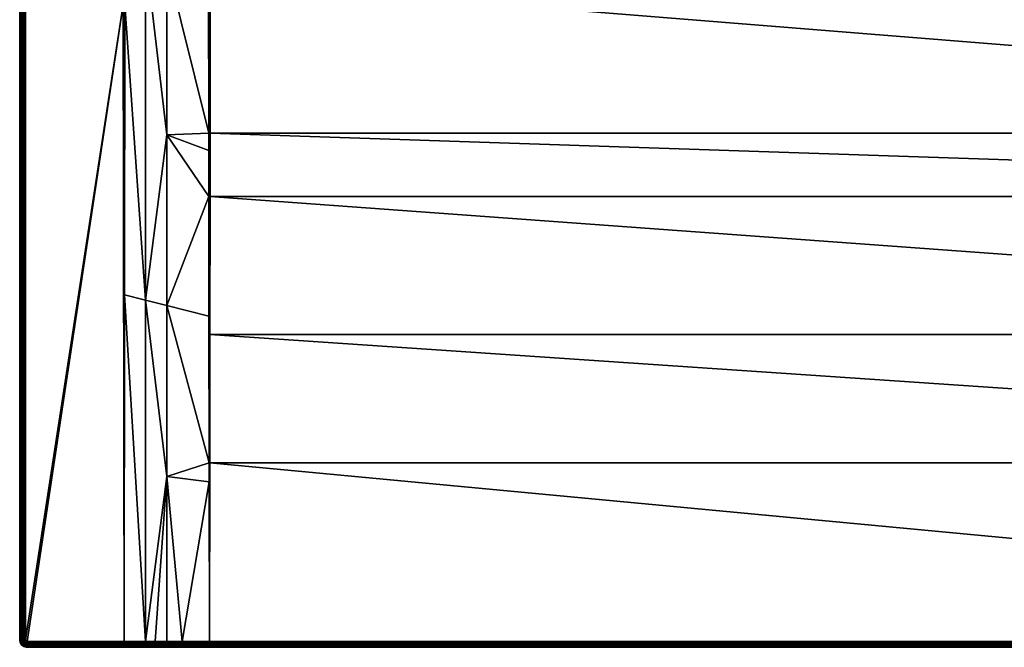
# Model space of a CAD drawing. Header units: centimetres. Extents: x 0 to 1200, y -800 to 0.
# Tile 1 of 24: x 0 to 519, y -800 to -469. Entities that reach past the tile are written whole.
import ezdxf

# ---------------------------------------------------------------- set-up
doc = ezdxf.new("R2010")
doc.units = ezdxf.units.CM
doc.layers.get('0').update_dxf_attribs({"color": 133})

msp = doc.modelspace()

# ---------------------------------------------------------------- meshes
at = {"color": 254}
mesh = msp.add_polyface(dxfattribs=at)
corners = [(99.85, -702.74, 25.69), (99.75, -625.57, 22.67), (77.5, -619.98, 26.24), (99.67, -562.45, 20.19), (77.5, -529.96, 24.65), (99.64, -538.3, 19.4), (99.63, -529.21, 19.1), (66.25, -617.16, 28.12), (66.25, -796.97, 29.97), (77.5, -709.99, 28.06), (71.4, -796.95, 29.95), (77.5, -796.93, 29.93), (55, -797, 30), (55.21, -614.38, 29.94), (55.39, -461.37, 29.89), (99.86, -712.81, 26.14), (66.25, -434.3, 26.71), (0, -796, 27), (0, -4, 0), (0, -796, 0), (4, -797, 30), (54.59, -461.37, 30), (3, -796, 30), (100, -796.87, 29.86), (100, -702.74, 25.68), (100.15, -702.74, 25.68), (100.24, -635.24, 23), (100, -562.45, 20.13), (100, -529.22, 19.03), (100.34, -562.45, 20.11), (100.38, -529.22, 19.01), (55, -461.37, 29.97), (2.53, -4, 29.96), (2.53, -796, 29.96), (2.07, -4, 29.85), (2.07, -796, 29.85), (1.64, -4, 29.67), (1.64, -796, 29.67), (1.24, -4, 29.43), (1.24, -796, 29.43), (0.88, -4, 29.12), (0.88, -796, 29.12), (0.57, -4, 28.76), (0.57, -796, 28.76), (0.33, -4, 28.36), (0.33, -796, 28.36), (0.15, -4, 27.93), (0.15, -796, 27.93), (0.04, -4, 27.47), (0.04, -796, 27.47), (0, -4, 27)]
mesh.append_faces([[corners[k] for k in face] for face in [(0, 1, 2, 0), (2, 1, 3, 2), (2, 3, 4, 2), (4, 3, 5, 4), (4, 5, 6, 4), (7, 8, 9, 7), (9, 8, 10, 9), (9, 10, 11, 9), (12, 8, 13, 12), (13, 8, 7, 13), (13, 7, 14, 13), (15, 0, 9, 15), (9, 0, 2, 9), (9, 2, 7, 9), (7, 2, 4, 7), (7, 4, 16, 7), (17, 18, 19, 17), (20, 12, 21, 20), (22, 20, 21, 22), (23, 24, 15, 23), (23, 25, 24, 23), (24, 25, 26, 24), (24, 26, 27, 24), (27, 1, 24, 27), (24, 1, 0, 24), (24, 0, 15, 24), (28, 5, 27, 28), (27, 5, 3, 27), (27, 3, 1, 27), (26, 29, 27, 26), (27, 29, 30, 27), (27, 30, 28, 27), (13, 14, 31, 13), (12, 13, 31, 12), (12, 31, 21, 12), (22, 32, 33, 22), (33, 34, 35, 33), (35, 36, 37, 35), (37, 38, 39, 37), (39, 40, 41, 39), (41, 42, 43, 41), (43, 44, 45, 43), (45, 46, 47, 45), (47, 48, 49, 47), (49, 50, 17, 49)]], dxfattribs={"vtx3": -1, "color": 254})
mesh = msp.add_polyface(dxfattribs=at)
corners = [(99.54, -300, 15.15), (77.5, -349.89, 22.68), (99.54, -363.66, 15.6), (77.5, -439.93, 23.42), (99.56, -431.26, 16.55), (99.54, -382.69, 15.73), (77.5, -529.96, 24.65), (99.63, -529.21, 19.1), (99.58, -450.99, 17.06), (55.39, -461.37, 29.89), (66.25, -617.16, 28.12), (66.25, -434.3, 26.71), (55.4, -428.86, 29.89), (55.45, -243.32, 29.85), (3, -796, 30), (54.59, -461.37, 30), (3, -4, 30), (100.48, -382.69, 15.58), (100.01, -382.69, 15.62), (100.01, -431.26, 16.45), (100, -529.22, 19.03), (100.38, -529.22, 19.01), (100.44, -448.88, 16.88), (100.46, -431.26, 16.41), (99.64, -538.3, 19.4), (100.01, -300, 15.04), (100.49, -300, 15), (55, -461.37, 29.97), (54.99, -198.97, 29.96), (54.51, -198.97, 30), (2.53, -4, 29.96), (2.53, -796, 29.96), (2.07, -4, 29.85), (2.07, -796, 29.85), (1.64, -4, 29.67), (1.64, -796, 29.67), (1.24, -4, 29.43), (1.24, -796, 29.43), (0.88, -4, 29.12), (0.88, -796, 29.12), (0.57, -4, 28.76), (0.57, -796, 28.76), (0.33, -4, 28.36), (0.33, -796, 28.36), (0.15, -4, 27.93), (0.15, -796, 27.93), (0.04, -4, 27.47), (0.04, -796, 27.47), (0, -4, 27)]
mesh.append_faces([[corners[k] for k in face] for face in [(0, 1, 2, 0), (3, 4, 5, 3), (6, 7, 3, 6), (3, 7, 8, 3), (3, 8, 4, 3), (9, 10, 11, 9), (9, 11, 12, 9), (12, 11, 1, 12), (12, 1, 13, 12), (11, 6, 3, 11), (11, 3, 1, 11), (1, 3, 5, 1), (1, 5, 2, 1), (14, 15, 16, 14), (17, 18, 19, 17), (20, 21, 22, 20), (20, 22, 19, 20), (19, 22, 23, 19), (19, 23, 17, 19), (2, 5, 18, 2), (18, 5, 4, 18), (18, 4, 19, 18), (19, 4, 8, 19), (19, 8, 20, 19), (20, 8, 7, 20), (20, 7, 24, 20), (0, 2, 25, 0), (25, 2, 18, 25), (25, 18, 26, 25), (26, 18, 17, 26), (9, 12, 27, 9), (27, 12, 13, 27), (27, 13, 28, 27), (15, 27, 28, 15), (15, 28, 29, 15), (14, 16, 30, 14), (31, 30, 32, 31), (33, 32, 34, 33), (35, 34, 36, 35), (37, 36, 38, 37), (39, 38, 40, 39), (41, 40, 42, 41), (43, 42, 44, 43), (45, 44, 46, 45), (47, 46, 48, 47)]], dxfattribs={"vtx3": -1, "color": 254})
mesh = msp.add_polyface(dxfattribs=at)
corners = [(582.07, -268.84, 15), (570.7, -264.82, 15), (100.49, -300, 15), (560.16, -258.94, 15), (550.78, -251.36, 15), (542.81, -242.3, 15), (606.03, -270.88, 15), (593.97, -270.88, 15), (536.48, -232.03, 15), (531.98, -220.83, 15), (100.49, -237.06, 15), (529.44, -209.04, 15), (528.93, -196.98, 15), (99.54, -237.06, 15.15), (77.5, -259.84, 22.5), (99.54, -276.34, 15.15), (99.54, -300, 15.15), (77.5, -349.89, 22.68), (55.45, -243.32, 29.85), (77.49, -86.25, 22.5), (0, -4, 27), (0, -4, 0), (0, -796, 27), (536.18, -225.65, 14.4), (533.99, -220.21, 14.4), (533.52, -220.36, 14.66), (532.76, -214.49, 14.4), (531.53, -208.77, 14.4), (531.04, -208.83, 14.66), (531.28, -202.92, 14.4), (531.03, -197.07, 14.4), (530.54, -197.05, 14.66), (530.02, -197.03, 14.85), (530.52, -208.9, 14.85), (529.48, -197, 14.96), (533.03, -220.51, 14.85), (529.99, -208.97, 14.96), (532.51, -220.67, 14.96), (536.97, -231.78, 14.96), (100.01, -300, 15.04), (100.01, -237.06, 15.04), (100.49, -105.86, 15), (100.01, -105.86, 15.04), (54.99, -198.97, 29.96), (55.46, -198.97, 29.85)]
mesh.append_faces([[corners[k] for k in face] for face in [(0, 1, 2, 0), (1, 3, 2, 1), (2, 3, 4, 2), (2, 4, 5, 2), (2, 6, 7, 2), (2, 7, 0, 2), (5, 8, 2, 5), (2, 8, 9, 2), (2, 9, 10, 2), (10, 9, 11, 10), (10, 11, 12, 10), (13, 14, 15, 13), (15, 14, 16, 15), (16, 14, 17, 16), (18, 17, 14, 18), (18, 14, 19, 18), (20, 21, 22, 20), (23, 24, 25, 23), (26, 27, 28, 26), (29, 30, 31, 29), (27, 29, 28, 27), (28, 29, 31, 28), (28, 31, 32, 28), (24, 26, 25, 24), (25, 26, 28, 25), (25, 28, 33, 25), (33, 28, 32, 33), (33, 32, 34, 33), (35, 25, 33, 35), (35, 33, 36, 35), (36, 33, 34, 36), (36, 34, 12, 36), (37, 35, 36, 37), (37, 36, 11, 37), (11, 36, 12, 11), (38, 37, 9, 38), (9, 37, 11, 9), (39, 2, 10, 39), (39, 10, 40, 39), (40, 10, 41, 40), (16, 39, 15, 16), (15, 39, 40, 15), (15, 40, 13, 15), (13, 40, 42, 13), (43, 18, 44, 43)]], dxfattribs={"vtx3": -1, "color": 254})
mesh = msp.add_polyface(dxfattribs=at)
corners = [(1099.56, -448.88, 16.88), (100.46, -431.26, 16.41), (100.44, -448.88, 16.88), (1099.62, -529.22, 19.01), (100.38, -529.22, 19.01), (1099.66, -562.45, 20.11), (100.34, -562.45, 20.11), (1099.76, -635.24, 23), (100.24, -635.24, 23), (1099.85, -702.74, 25.68), (100.15, -702.74, 25.68), (1100, -796.87, 29.86), (100, -796.87, 29.86), (1099.99, -800, 26.86), (4, -800, 0), (1196, -800, 0), (1100, -702.74, 25.68), (1100, -562.45, 20.13), (1100, -529.22, 19.03), (1099.99, -431.26, 16.45), (1100.02, -800, 26.86), (1099.99, -799.96, 27.34), (1100.01, -799.96, 27.34), (1099.99, -799.84, 27.81), (1100.01, -799.84, 27.81), (1099.99, -799.65, 28.26), (1100.01, -799.65, 28.26), (1099.99, -799.4, 28.67), (1100.01, -799.4, 28.67), (1099.99, -799.07, 29.03), (1100.01, -799.07, 29.03), (1099.99, -798.7, 29.34), (1100.01, -798.7, 29.34), (1099.99, -798.28, 29.58), (1100.01, -798.28, 29.58), (1099.99, -797.82, 29.75), (1100.01, -797.82, 29.75), (1099.99, -797.35, 29.84), (1100.01, -797.35, 29.84), (100.01, -797.35, 29.84), (100.01, -797.82, 29.75), (100.01, -798.28, 29.58), (100.01, -798.7, 29.34), (100.01, -799.07, 29.03), (100.01, -799.4, 28.67), (100.01, -799.65, 28.26), (100.01, -799.84, 27.81), (100.01, -799.96, 27.34), (100.01, -800, 26.86)]
mesh.append_faces([[corners[k] for k in face] for face in [(0, 1, 2, 0), (0, 2, 3, 0), (3, 2, 4, 3), (3, 4, 5, 3), (5, 4, 6, 5), (5, 6, 7, 5), (7, 6, 8, 7), (7, 8, 9, 7), (9, 8, 10, 9), (9, 10, 11, 9), (11, 10, 12, 11), (13, 14, 15, 13), (9, 11, 16, 9), (9, 16, 7, 9), (7, 16, 17, 7), (7, 17, 5, 7), (5, 17, 18, 5), (5, 18, 3, 5), (3, 18, 0, 3), (0, 18, 19, 0), (13, 20, 21, 13), (21, 22, 23, 21), (23, 24, 25, 23), (25, 26, 27, 25), (27, 28, 29, 27), (29, 30, 31, 29), (31, 32, 33, 31), (33, 34, 35, 33), (35, 34, 36, 35), (35, 36, 37, 35), (37, 36, 38, 37), (37, 38, 11, 37), (11, 12, 39, 11), (11, 39, 37, 11), (37, 40, 35, 37), (35, 41, 33, 35), (33, 42, 31, 33), (31, 43, 29, 31), (29, 44, 27, 29), (27, 45, 25, 27), (25, 46, 23, 25), (23, 47, 21, 23), (21, 47, 48, 21), (21, 48, 13, 21)]], dxfattribs={"vtx3": -1, "color": 254})
mesh = msp.add_polyface(dxfattribs=at)
corners = [(85.7, -796.91, 29.91), (99.86, -712.81, 26.14), (77.5, -709.99, 28.06), (77.5, -796.93, 29.93), (85.69, -800, 26.91), (4, -800, 0), (99.98, -800, 26.86), (55, -798.75, 29.44), (55, -798.76, 29.43), (71.4, -798.74, 29.4), (55, -798.34, 29.68), (55, -798.36, 29.67), (71.4, -798.33, 29.64), (55, -797.91, 29.86), (55, -797.93, 29.85), (71.4, -797.89, 29.82), (55, -797.44, 29.97), (55, -797.47, 29.96), (71.4, -797.43, 29.92), (85.69, -799.96, 27.39), (85.7, -797.39, 29.88), (85.7, -797.86, 29.78), (71.4, -800, 26.95), (71.4, -799.96, 27.43), (71.4, -799.85, 27.89), (66.25, -796.97, 29.97), (71.4, -796.95, 29.95), (85.7, -798.31, 29.61), (85.7, -798.72, 29.37), (85.7, -799.09, 29.06), (55, -799.11, 29.13), (71.4, -799.1, 29.09), (85.7, -799.41, 28.7), (55, -799.42, 28.77), (71.4, -799.42, 28.73), (85.69, -799.66, 28.29), (99.99, -799.65, 28.26), (55, -799.67, 28.37), (71.4, -799.67, 28.33), (85.69, -799.85, 27.85), (99.99, -799.84, 27.81), (55, -799.85, 27.93), (99.99, -799.96, 27.34), (55, -799.96, 27.47)]
mesh.append_faces([[corners[k] for k in face] for face in [(0, 1, 2, 0), (0, 2, 3, 0), (4, 5, 6, 4), (7, 8, 9, 7), (10, 11, 12, 10), (13, 14, 15, 13), (16, 17, 18, 16), (19, 4, 6, 19), (3, 20, 0, 3), (3, 18, 20, 3), (20, 18, 21, 20), (22, 4, 23, 22), (23, 4, 19, 23), (23, 19, 24, 23), (25, 16, 18, 25), (25, 18, 26, 25), (26, 18, 3, 26), (17, 13, 18, 17), (18, 13, 15, 18), (18, 15, 21, 18), (21, 15, 27, 21), (14, 10, 15, 14), (15, 10, 12, 15), (15, 12, 27, 15), (27, 12, 28, 27), (12, 7, 9, 12), (12, 9, 28, 12), (28, 9, 29, 28), (9, 30, 31, 9), (9, 31, 29, 9), (29, 31, 32, 29), (31, 33, 34, 31), (31, 34, 32, 31), (32, 34, 35, 32), (32, 35, 36, 32), (34, 37, 38, 34), (34, 38, 35, 34), (35, 38, 39, 35), (35, 39, 40, 35), (38, 41, 24, 38), (38, 24, 39, 38), (39, 24, 19, 39), (39, 19, 42, 39), (43, 22, 23, 43), (43, 23, 24, 43)]], dxfattribs={"vtx3": -1, "color": 254})
mesh = msp.add_polyface(dxfattribs=at)
corners = [(100, -796.87, 29.86), (99.86, -712.81, 26.14), (85.7, -796.91, 29.91), (100.01, -800, 26.86), (4, -800, 0), (1099.99, -800, 26.86), (1099.99, -797.35, 29.84), (100.01, -797.35, 29.84), (100.01, -797.82, 29.75), (1099.99, -797.82, 29.75), (100.01, -798.28, 29.58), (1099.99, -798.28, 29.58), (100.01, -798.7, 29.34), (1099.99, -798.7, 29.34), (100.01, -799.07, 29.03), (1099.99, -799.07, 29.03), (100.01, -799.4, 28.67), (1099.99, -799.4, 28.67), (100.01, -799.65, 28.26), (1099.99, -799.65, 28.26), (100.01, -799.84, 27.81), (1099.99, -799.84, 27.81), (100.01, -799.96, 27.34), (99.98, -800, 26.86), (99.99, -799.96, 27.34), (99.99, -799.84, 27.81), (99.99, -799.65, 28.26), (99.99, -799.4, 28.67), (99.99, -799.07, 29.03), (99.99, -798.7, 29.34), (99.99, -798.28, 29.58), (99.99, -797.82, 29.75), (99.99, -797.35, 29.84), (85.7, -797.39, 29.88), (85.7, -797.86, 29.78), (85.7, -798.31, 29.61), (85.7, -798.72, 29.37), (85.7, -799.09, 29.06), (85.7, -799.41, 28.7), (85.69, -799.66, 28.29), (85.69, -799.85, 27.85), (85.69, -799.96, 27.39)]
mesh.append_faces([[corners[k] for k in face] for face in [(0, 1, 2, 0), (3, 4, 5, 3), (6, 7, 8, 6), (9, 8, 10, 9), (11, 10, 12, 11), (13, 12, 14, 13), (15, 14, 16, 15), (17, 16, 18, 17), (19, 18, 20, 19), (21, 20, 22, 21), (23, 3, 24, 23), (24, 3, 22, 24), (24, 22, 25, 24), (25, 22, 20, 25), (25, 20, 26, 25), (26, 20, 18, 26), (26, 18, 27, 26), (27, 18, 16, 27), (27, 16, 28, 27), (28, 16, 14, 28), (28, 14, 29, 28), (29, 14, 12, 29), (29, 12, 30, 29), (30, 12, 10, 30), (30, 10, 31, 30), (31, 10, 8, 31), (31, 8, 32, 31), (32, 8, 7, 32), (32, 7, 0, 32), (31, 32, 33, 31), (2, 33, 32, 2), (2, 32, 0, 2), (33, 34, 31, 33), (31, 34, 30, 31), (34, 35, 30, 34), (30, 35, 29, 30), (35, 36, 29, 35), (29, 36, 28, 29), (36, 37, 28, 36), (28, 37, 27, 28), (37, 38, 27, 37), (27, 38, 26, 27), (26, 39, 25, 26), (25, 40, 24, 25), (24, 41, 23, 24)]], dxfattribs={"vtx3": -1, "color": 254})
mesh = msp.add_polyface(dxfattribs=at)
corners = [(0, -796, 27), (0, -796, 0), (0.05, -796.63, 0), (0.05, -796.63, 27), (0.2, -797.24, 0), (0.2, -797.24, 27), (0.44, -797.82, 0), (0.44, -797.82, 27), (1.67, -796.37, 29.67), (1.24, -796, 29.43), (1.27, -796.43, 29.43), (1.75, -796.73, 29.67), (1.37, -796.85, 29.43), (0.88, -796, 29.12), (0.92, -796.49, 29.12), (1.03, -796.96, 29.12), (1.54, -797.25, 29.43), (1.22, -797.42, 29.12), (1.76, -797.62, 29.43), (0.57, -796, 28.76), (0.62, -796.54, 28.76), (0.74, -797.06, 28.76), (0.95, -797.56, 28.76), (1.47, -797.83, 29.12), (0.33, -796, 28.36), (0.37, -796.57, 28.36), (0.51, -797.14, 28.36), (0.73, -797.67, 28.36), (0.15, -796, 27.93), (0.19, -796.6, 27.93), (0.34, -797.19, 27.93), (0.57, -797.75, 27.93), (0.04, -796, 27.47), (0.09, -796.62, 27.47), (0.23, -797.22, 27.47), (0.47, -797.8, 27.47)]
mesh.append_faces([[corners[k] for k in face] for face in [(0, 1, 2, 0), (0, 2, 3, 0), (3, 2, 4, 3), (3, 4, 5, 3), (5, 4, 6, 5), (5, 6, 7, 5), (8, 9, 10, 8), (11, 10, 12, 11), (9, 13, 10, 9), (10, 13, 14, 10), (10, 14, 12, 10), (12, 14, 15, 12), (12, 15, 16, 12), (16, 15, 17, 16), (16, 17, 18, 16), (13, 19, 14, 13), (14, 19, 20, 14), (14, 20, 15, 14), (15, 20, 21, 15), (15, 21, 17, 15), (17, 21, 22, 17), (17, 22, 23, 17), (19, 24, 20, 19), (20, 24, 25, 20), (20, 25, 21, 20), (21, 25, 26, 21), (21, 26, 22, 21), (22, 26, 27, 22), (24, 28, 25, 24), (25, 28, 29, 25), (25, 29, 26, 25), (26, 29, 30, 26), (26, 30, 27, 26), (27, 30, 31, 27), (28, 32, 29, 28), (29, 32, 33, 29), (29, 33, 30, 29), (30, 33, 34, 30), (30, 34, 31, 30), (31, 34, 35, 31), (32, 0, 33, 32), (33, 0, 3, 33), (33, 3, 34, 33), (34, 3, 5, 34), (34, 5, 35, 34)]], dxfattribs={"vtx3": -1, "color": 254})
mesh = msp.add_polyface(dxfattribs=at)
corners = [(0.44, -797.82, 27), (0.44, -797.82, 0), (0.76, -798.35, 0), (0.76, -798.35, 27), (1.17, -798.83, 0), (1.17, -798.83, 27), (1.65, -799.24, 0), (1.65, -799.24, 27), (2.18, -799.56, 0), (2.18, -799.56, 27), (1.76, -797.62, 29.43), (1.47, -797.83, 29.12), (2.05, -797.95, 29.43), (1.79, -798.21, 29.12), (0.95, -797.56, 28.76), (1.23, -798.01, 28.76), (1.58, -798.42, 28.76), (2.17, -798.53, 29.12), (1.99, -798.77, 28.76), (0.73, -797.67, 28.36), (1.03, -798.16, 28.36), (1.4, -798.6, 28.36), (1.84, -798.97, 28.36), (0.57, -797.75, 27.93), (0.88, -798.26, 27.93), (1.28, -798.72, 27.93), (1.74, -799.12, 27.93), (2.33, -799.27, 28.36), (0.47, -797.8, 27.47), (0.79, -798.33, 27.47), (1.2, -798.8, 27.47), (1.67, -799.21, 27.47), (2.25, -799.43, 27.93), (0.2, -797.24, 27), (2.2, -799.53, 27.47)]
mesh.append_faces([[corners[k] for k in face] for face in [(0, 1, 2, 0), (0, 2, 3, 0), (3, 2, 4, 3), (3, 4, 5, 3), (5, 4, 6, 5), (5, 6, 7, 5), (7, 6, 8, 7), (7, 8, 9, 7), (10, 11, 12, 10), (12, 11, 13, 12), (11, 14, 15, 11), (11, 15, 13, 11), (13, 15, 16, 13), (13, 16, 17, 13), (17, 16, 18, 17), (14, 19, 15, 14), (15, 19, 20, 15), (15, 20, 16, 15), (16, 20, 21, 16), (16, 21, 18, 16), (18, 21, 22, 18), (19, 23, 20, 19), (20, 23, 24, 20), (20, 24, 21, 20), (21, 24, 25, 21), (21, 25, 22, 21), (22, 25, 26, 22), (22, 26, 27, 22), (23, 28, 24, 23), (24, 28, 29, 24), (24, 29, 25, 24), (25, 29, 30, 25), (25, 30, 26, 25), (26, 30, 31, 26), (26, 31, 32, 26), (28, 33, 0, 28), (28, 0, 29, 28), (29, 0, 3, 29), (29, 3, 30, 29), (30, 3, 5, 30), (30, 5, 31, 30), (31, 5, 7, 31), (31, 7, 34, 31), (34, 7, 9, 34)]], dxfattribs={"vtx3": -1, "color": 254})
mesh = msp.add_polyface(dxfattribs=at)
corners = [(3, -796, 30), (2.53, -796, 29.96), (3.01, -796.16, 30), (2.55, -796.23, 29.96), (3.05, -796.31, 30), (2.6, -796.45, 29.96), (3.11, -796.45, 30), (2.69, -796.67, 29.96), (3.19, -796.59, 30), (2.81, -796.86, 29.96), (3.29, -796.71, 30), (2.96, -797.04, 29.96), (3.41, -796.81, 30), (3.14, -797.19, 29.96), (2.07, -796, 29.85), (2.1, -796.3, 29.85), (2.17, -796.6, 29.85), (2.28, -796.87, 29.85), (2.44, -797.13, 29.85), (2.64, -797.36, 29.85), (2.87, -797.56, 29.85), (3.33, -797.31, 29.96), (3.13, -797.72, 29.85), (1.64, -796, 29.67), (1.67, -796.37, 29.67), (1.75, -796.73, 29.67), (1.9, -797.07, 29.67), (2.09, -797.39, 29.67), (2.33, -797.67, 29.67), (1.24, -796, 29.43), (1.27, -796.43, 29.43), (1.37, -796.85, 29.43), (1.54, -797.25, 29.43), (1.76, -797.62, 29.43), (1.22, -797.42, 29.12), (1.47, -797.83, 29.12)]
mesh.append_faces([[corners[k] for k in face] for face in [(0, 1, 2, 0), (2, 1, 3, 2), (2, 3, 4, 2), (4, 3, 5, 4), (4, 5, 6, 4), (6, 5, 7, 6), (6, 7, 8, 6), (8, 7, 9, 8), (8, 9, 10, 8), (10, 9, 11, 10), (10, 11, 12, 10), (12, 11, 13, 12), (1, 14, 3, 1), (3, 14, 15, 3), (3, 15, 5, 3), (5, 15, 16, 5), (5, 16, 7, 5), (7, 16, 17, 7), (7, 17, 9, 7), (9, 17, 18, 9), (9, 18, 11, 9), (11, 18, 19, 11), (11, 19, 13, 11), (13, 19, 20, 13), (13, 20, 21, 13), (21, 20, 22, 21), (14, 23, 15, 14), (15, 23, 24, 15), (15, 24, 16, 15), (16, 24, 25, 16), (16, 25, 17, 16), (17, 25, 26, 17), (17, 26, 18, 17), (18, 26, 27, 18), (18, 27, 19, 18), (19, 27, 28, 19), (19, 28, 20, 19), (23, 29, 24, 23), (24, 30, 25, 24), (25, 31, 26, 25), (26, 31, 32, 26), (26, 32, 27, 26), (27, 32, 33, 27), (27, 33, 28, 27), (33, 34, 35, 33)]], dxfattribs={"vtx3": -1, "color": 254})
mesh = msp.add_polyface(dxfattribs=at)
corners = [(2.18, -799.56, 27), (2.18, -799.56, 0), (2.76, -799.8, 0), (2.76, -799.8, 27), (3.37, -799.95, 0), (3.37, -799.95, 27), (2.87, -797.56, 29.85), (2.33, -797.67, 29.67), (2.61, -797.91, 29.67), (3.13, -797.72, 29.85), (2.93, -798.1, 29.67), (3.4, -797.83, 29.85), (1.76, -797.62, 29.43), (2.05, -797.95, 29.43), (2.38, -798.24, 29.43), (2.75, -798.46, 29.43), (3.27, -798.25, 29.67), (3.15, -798.63, 29.43), (1.79, -798.21, 29.12), (2.17, -798.53, 29.12), (2.58, -798.78, 29.12), (3.04, -798.97, 29.12), (3.57, -798.73, 29.43), (1.99, -798.77, 28.76), (2.44, -799.05, 28.76), (2.94, -799.26, 28.76), (3.51, -799.08, 29.12), (1.84, -798.97, 28.36), (2.33, -799.27, 28.36), (2.86, -799.49, 28.36), (3.46, -799.38, 28.76), (1.74, -799.12, 27.93), (2.25, -799.43, 27.93), (2.81, -799.66, 27.93), (3.43, -799.63, 28.36), (1.67, -799.21, 27.47), (2.2, -799.53, 27.47), (2.78, -799.77, 27.47), (3.4, -799.81, 27.93), (3.38, -799.91, 27.47)]
mesh.append_faces([[corners[k] for k in face] for face in [(0, 1, 2, 0), (0, 2, 3, 0), (3, 2, 4, 3), (3, 4, 5, 3), (6, 7, 8, 6), (6, 8, 9, 6), (9, 8, 10, 9), (9, 10, 11, 9), (7, 12, 13, 7), (7, 13, 8, 7), (8, 13, 14, 8), (8, 14, 10, 8), (10, 14, 15, 10), (10, 15, 16, 10), (16, 15, 17, 16), (13, 18, 14, 13), (14, 18, 19, 14), (14, 19, 15, 14), (15, 19, 20, 15), (15, 20, 17, 15), (17, 20, 21, 17), (17, 21, 22, 17), (19, 23, 20, 19), (20, 23, 24, 20), (20, 24, 21, 20), (21, 24, 25, 21), (21, 25, 26, 21), (23, 27, 24, 23), (24, 27, 28, 24), (24, 28, 25, 24), (25, 28, 29, 25), (25, 29, 30, 25), (28, 31, 32, 28), (28, 32, 29, 28), (29, 32, 33, 29), (29, 33, 34, 29), (32, 35, 36, 32), (32, 36, 33, 32), (33, 36, 37, 33), (33, 37, 38, 33), (38, 37, 39, 38), (36, 0, 37, 36), (37, 0, 3, 37), (37, 3, 39, 37), (39, 3, 5, 39)]], dxfattribs={"vtx3": -1, "color": 254})
mesh = msp.add_polyface(dxfattribs=at)
corners = [(3.84, -796.99, 30), (3, -796, 30), (3.01, -796.16, 30), (3.69, -796.95, 30), (3.05, -796.31, 30), (3.55, -796.89, 30), (3.11, -796.45, 30), (3.41, -796.81, 30), (3.19, -796.59, 30), (3.29, -796.71, 30), (4, -797, 30), (3.37, -799.95, 27), (3.37, -799.95, 0), (4, -800, 0), (4, -800, 27), (3.14, -797.19, 29.96), (3.33, -797.31, 29.96), (3.55, -797.4, 29.96), (3.77, -797.45, 29.96), (3.13, -797.72, 29.85), (3.4, -797.83, 29.85), (3.7, -797.9, 29.85), (4, -797.47, 29.96), (2.93, -798.1, 29.67), (3.27, -798.25, 29.67), (3.63, -798.33, 29.67), (4, -797.93, 29.85), (3.15, -798.63, 29.43), (3.57, -798.73, 29.43), (4, -798.36, 29.67), (3.04, -798.97, 29.12), (3.51, -799.08, 29.12), (4, -798.76, 29.43), (2.94, -799.26, 28.76), (3.46, -799.38, 28.76), (4, -799.12, 29.12), (4, -799.43, 28.76), (2.86, -799.49, 28.36), (3.43, -799.63, 28.36), (4, -799.67, 28.36), (2.81, -799.66, 27.93), (3.4, -799.81, 27.93), (4, -799.85, 27.93), (3.38, -799.91, 27.47), (4, -799.96, 27.47)]
mesh.append_faces([[corners[k] for k in face] for face in [(0, 1, 2, 0), (0, 2, 3, 0), (3, 2, 4, 3), (3, 4, 5, 3), (5, 4, 6, 5), (5, 6, 7, 5), (7, 6, 8, 7), (7, 8, 9, 7), (0, 10, 1, 0), (11, 12, 13, 11), (11, 13, 14, 11), (7, 15, 5, 7), (5, 15, 16, 5), (5, 16, 3, 5), (3, 16, 17, 3), (3, 17, 0, 3), (0, 17, 18, 0), (0, 18, 10, 0), (16, 19, 17, 16), (17, 19, 20, 17), (17, 20, 18, 17), (18, 20, 21, 18), (18, 21, 22, 18), (20, 23, 24, 20), (20, 24, 21, 20), (21, 24, 25, 21), (21, 25, 26, 21), (24, 27, 25, 24), (25, 27, 28, 25), (25, 28, 29, 25), (28, 30, 31, 28), (28, 31, 32, 28), (31, 33, 34, 31), (31, 34, 35, 31), (35, 34, 36, 35), (34, 37, 38, 34), (34, 38, 36, 34), (36, 38, 39, 36), (38, 40, 41, 38), (38, 41, 39, 38), (39, 41, 42, 39), (41, 43, 42, 41), (42, 43, 44, 42), (43, 11, 44, 43), (44, 11, 14, 44)]], dxfattribs={"vtx3": -1, "color": 254})
mesh = msp.add_polyface(dxfattribs=at)
corners = [(4, -800, 0), (100.01, -800, 26.86), (99.98, -800, 26.86), (55, -800, 27), (4, -800, 27), (71.4, -800, 26.95), (85.69, -800, 26.91), (55, -799.42, 28.77), (55, -799.43, 28.76), (71.4, -799.42, 28.73), (55, -799.11, 29.13), (55, -799.12, 29.12), (71.4, -799.1, 29.09), (55, -797, 30), (55, -797.44, 29.97), (66.25, -796.97, 29.97), (55, -798.36, 29.67), (55, -798.75, 29.44), (71.4, -798.33, 29.64), (55, -798.76, 29.43), (71.4, -798.74, 29.4), (55, -799.67, 28.37), (55, -799.85, 27.93), (71.4, -799.67, 28.33), (55, -799.96, 27.47), (71.4, -799.85, 27.89), (4, -797, 30), (55, -797.47, 29.96), (4, -797.47, 29.96), (55, -797.91, 29.86), (55, -797.93, 29.85), (4, -797.93, 29.85), (55, -798.34, 29.68), (4, -798.36, 29.67), (4, -798.76, 29.43), (4, -799.12, 29.12), (4, -799.43, 28.76), (4, -799.67, 28.36), (4, -799.85, 27.93), (4, -799.96, 27.47), (3.77, -797.45, 29.96), (3.7, -797.9, 29.85), (3.63, -798.33, 29.67), (3.57, -798.73, 29.43), (3.51, -799.08, 29.12)]
mesh.append_faces([[corners[k] for k in face] for face in [(0, 1, 2, 0), (3, 4, 5, 3), (5, 4, 0, 5), (5, 0, 6, 5), (7, 8, 9, 7), (10, 11, 12, 10), (13, 14, 15, 13), (16, 17, 18, 16), (19, 10, 20, 19), (11, 7, 12, 11), (8, 21, 9, 8), (21, 22, 23, 21), (3, 5, 24, 3), (24, 25, 22, 24), (4, 3, 24, 4), (14, 13, 26, 14), (14, 26, 27, 14), (27, 26, 28, 27), (27, 28, 29, 27), (29, 28, 30, 29), (30, 28, 31, 30), (30, 31, 32, 30), (32, 31, 16, 32), (16, 31, 33, 16), (16, 33, 17, 16), (17, 33, 19, 17), (19, 33, 34, 19), (19, 34, 10, 19), (10, 34, 11, 10), (11, 34, 35, 11), (11, 35, 7, 11), (7, 35, 8, 7), (8, 35, 36, 8), (8, 36, 21, 8), (21, 36, 37, 21), (21, 37, 22, 21), (22, 37, 38, 22), (22, 38, 24, 22), (24, 38, 39, 24), (24, 39, 4, 24), (26, 40, 28, 26), (28, 41, 31, 28), (31, 42, 33, 31), (33, 43, 34, 33), (34, 44, 35, 34)]], dxfattribs={"vtx3": -1, "color": 254})

doc.saveas('drawing.dxf')
